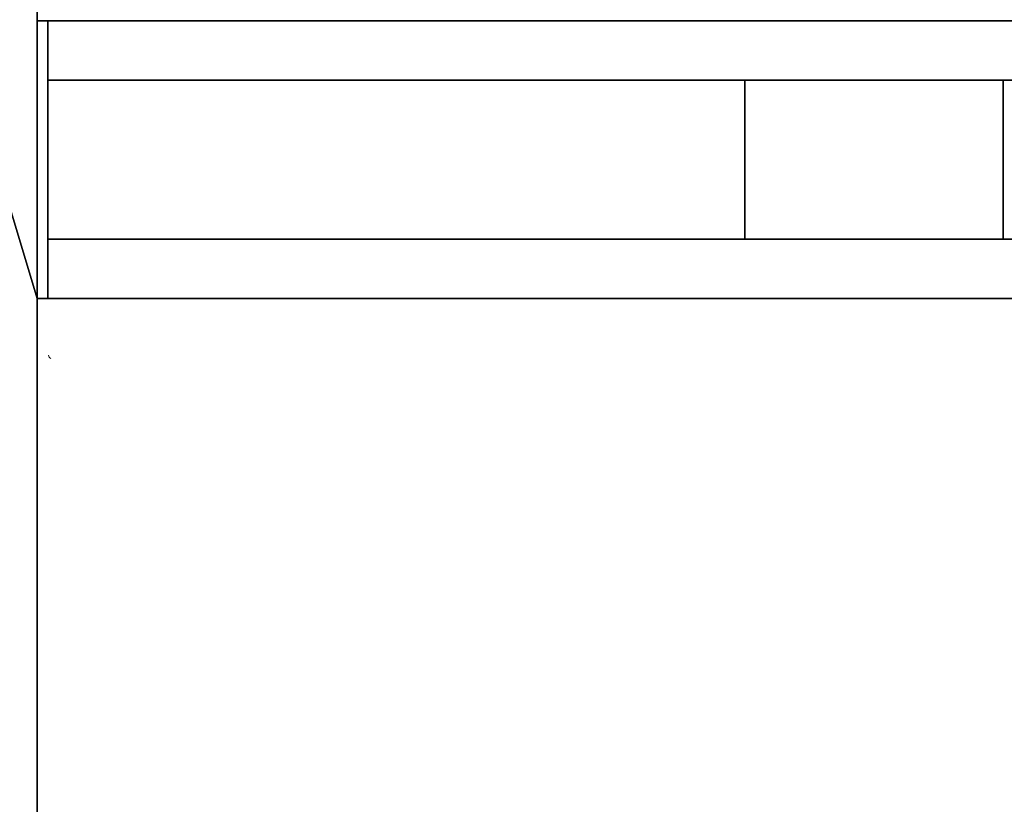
# Model space of a CAD drawing. Header units: millimetres. Extents: x -9005 to -7251, y 748 to 3051.
# Tile 30 of 256: x -8808 to -8560, y 2051 to 2249. Entities that reach past the tile are written whole.
import ezdxf

# ---------------------------------------------------------------- set-up
doc = ezdxf.new("R2010")
doc.units = ezdxf.units.MM
for name, color, linetype, lineweight in [('A-DOOR', 31, 'Continuous', 25), ('A-FLOR', 192, 'Continuous', 25), ('A-WALL', 113, 'Continuous', 25), ('I-WALL', 2, 'Continuous', 25), ('M-EQPM', 50, 'Continuous', 18)]:
    doc.layers.add(name, color=color, linetype=linetype, lineweight=lineweight)

# ---------------------------------------------------------------- blocks, each defined once
blk = doc.blocks.new('HC_Heat Pump_GM_Saunier Duval_GeniaSet TEK_IS_kit complet_2C - HA 10-7_2 STB-985960-3D GeniaSet R32 cas 1_00')
at = {"layer": 'M-EQPM'}
blk.add_arc((-296.7, -684.75), 0.8, 180, 257.7478, dxfattribs=at)
blk = doc.blocks.new('Va et vient simple - Panneau plein_GM - 0_55m x 2_40m-1393618-3D GeniaSet R32 cas 1_00')
at = {"layer": 'A-DOOR', "transparency": 33554496}
mesh = blk.add_polyface(dxfattribs=at)
corners = [(310, 20, 2435), (310, 20), (-310, 20), (-310, 20, 2435), (-69.5, 20, 2249.48), (-69.5, 20, 2256.98), (-134.5, 20, 2256.98), (-134.5, 20, 2249.48), (-69.5, 20, 2238.98), (-69.5, 20, 2246.48), (-134.5, 20, 2246.48), (-134.5, 20, 2238.98), (-69.5, 20, 2228.48), (-69.5, 20, 2235.98), (-134.5, 20, 2235.98), (-134.5, 20, 2228.48), (-69.5, 20, 2217.98), (-69.5, 20, 2225.48), (-134.5, 20, 2225.48), (-134.5, 20, 2217.98), (-69.5, 20, 2207.48), (-69.5, 20, 2214.98), (-134.5, 20, 2214.98), (-134.5, 20, 2207.48), (-69.5, 20, 2196.98), (-69.5, 20, 2204.48), (-134.5, 20, 2204.48), (-134.5, 20, 2196.98), (-69.5, 20, 2186.48), (-69.5, 20, 2193.98), (-134.5, 20, 2193.98), (-134.5, 20, 2186.48), (-1.5, 20, 2249.48), (-1.5, 20, 2256.98), (-66.5, 20, 2256.98), (-66.5, 20, 2249.48), (-1.5, 20, 2238.98), (-1.5, 20, 2246.48), (-66.5, 20, 2246.48), (-66.5, 20, 2238.98), (-1.5, 20, 2228.48), (-1.5, 20, 2235.98), (-66.5, 20, 2235.98), (-66.5, 20, 2228.48), (-1.5, 20, 2217.98), (-1.5, 20, 2225.48), (-66.5, 20, 2225.48), (-66.5, 20, 2217.98), (-1.5, 20, 2207.48), (-1.5, 20, 2214.98), (-66.5, 20, 2214.98), (-66.5, 20, 2207.48), (-1.5, 20, 2196.98), (-1.5, 20, 2204.48), (-66.5, 20, 2204.48), (-66.5, 20, 2196.98), (-1.5, 20, 2186.48), (-1.5, 20, 2193.98), (-66.5, 20, 2193.98), (-66.5, 20, 2186.48), (66.5, 20, 2249.48), (66.5, 20, 2256.98), (1.5, 20, 2256.98), (1.5, 20, 2249.48), (66.5, 20, 2238.98), (66.5, 20, 2246.48), (1.5, 20, 2246.48), (1.5, 20, 2238.98), (66.5, 20, 2228.48), (66.5, 20, 2235.98), (1.5, 20, 2235.98), (1.5, 20, 2228.48), (66.5, 20, 2217.98), (66.5, 20, 2225.48), (1.5, 20, 2225.48), (1.5, 20, 2217.98), (66.5, 20, 2207.48), (66.5, 20, 2214.98), (1.5, 20, 2214.98), (1.5, 20, 2207.48), (66.5, 20, 2196.98), (66.5, 20, 2204.48), (1.5, 20, 2204.48), (1.5, 20, 2196.98), (66.5, 20, 2186.48), (66.5, 20, 2193.98), (1.5, 20, 2193.98), (1.5, 20, 2186.48), (134.5, 20, 2249.48), (134.5, 20, 2256.98), (69.5, 20, 2256.98), (69.5, 20, 2249.48), (134.5, 20, 2238.98), (134.5, 20, 2246.48), (69.5, 20, 2246.48), (69.5, 20, 2238.98), (134.5, 20, 2228.48), (134.5, 20, 2235.98), (69.5, 20, 2235.98), (69.5, 20, 2228.48), (134.5, 20, 2217.98), (134.5, 20, 2225.48), (69.5, 20, 2225.48), (69.5, 20, 2217.98), (134.5, 20, 2207.48), (134.5, 20, 2214.98), (69.5, 20, 2214.98), (69.5, 20, 2207.48), (134.5, 20, 2196.98), (134.5, 20, 2204.48), (69.5, 20, 2204.48), (69.5, 20, 2196.98), (134.5, 20, 2186.48), (134.5, 20, 2193.98), (69.5, 20, 2193.98), (69.5, 20, 2186.48), (-69.5, 20, 163), (-69.5, 20, 170.5), (-134.5, 20, 170.5), (-134.5, 20, 163), (-69.5, 20, 152.5), (-69.5, 20, 160), (-134.5, 20, 160), (-134.5, 20, 152.5), (-69.5, 20, 142), (-69.5, 20, 149.5), (-134.5, 20, 149.5), (-134.5, 20, 142), (-69.5, 20, 131.5), (-69.5, 20, 139), (-134.5, 20, 139), (-134.5, 20, 131.5), (-69.5, 20, 121), (-69.5, 20, 128.5), (-134.5, 20, 128.5), (-134.5, 20, 121), (-69.5, 20, 110.5), (-69.5, 20, 118), (-134.5, 20, 118), (-134.5, 20, 110.5), (-69.5, 20, 100), (-69.5, 20, 107.5), (-134.5, 20, 107.5), (-134.5, 20, 100), (-1.5, 20, 163), (-1.5, 20, 170.5), (-66.5, 20, 170.5), (-66.5, 20, 163), (-1.5, 20, 152.5), (-1.5, 20, 160), (-66.5, 20, 160), (-66.5, 20, 152.5), (-1.5, 20, 142), (-1.5, 20, 149.5), (-66.5, 20, 149.5), (-66.5, 20, 142), (-1.5, 20, 131.5), (-1.5, 20, 139), (-66.5, 20, 139), (-66.5, 20, 131.5), (-1.5, 20, 121), (-1.5, 20, 128.5), (-66.5, 20, 128.5), (-66.5, 20, 121), (-1.5, 20, 110.5), (-1.5, 20, 118), (-66.5, 20, 118), (-66.5, 20, 110.5), (-1.5, 20, 100), (-1.5, 20, 107.5), (-66.5, 20, 107.5), (-66.5, 20, 100), (66.5, 20, 163), (66.5, 20, 170.5), (1.5, 20, 170.5), (1.5, 20, 163), (66.5, 20, 152.5), (66.5, 20, 160), (1.5, 20, 160), (1.5, 20, 152.5), (66.5, 20, 142), (66.5, 20, 149.5), (1.5, 20, 149.5), (1.5, 20, 142), (66.5, 20, 131.5), (66.5, 20, 139), (1.5, 20, 139), (1.5, 20, 131.5), (66.5, 20, 121), (66.5, 20, 128.5), (1.5, 20, 128.5), (1.5, 20, 121), (66.5, 20, 110.5), (66.5, 20, 118), (1.5, 20, 118), (1.5, 20, 110.5), (66.5, 20, 100), (66.5, 20, 107.5), (1.5, 20, 107.5), (1.5, 20, 100), (134.5, 20, 163), (134.5, 20, 170.5), (69.5, 20, 170.5), (69.5, 20, 163), (134.5, 20, 152.5), (134.5, 20, 160), (69.5, 20, 160), (69.5, 20, 152.5), (134.5, 20, 142), (134.5, 20, 149.5), (69.5, 20, 149.5), (69.5, 20, 142), (134.5, 20, 131.5), (134.5, 20, 139), (69.5, 20, 139), (69.5, 20, 131.5), (134.5, 20, 121), (134.5, 20, 128.5), (69.5, 20, 128.5), (69.5, 20, 121), (134.5, 20, 110.5), (134.5, 20, 118), (69.5, 20, 118), (69.5, 20, 110.5), (134.5, 20, 100), (134.5, 20, 107.5), (69.5, 20, 107.5), (69.5, 20, 100)]
mesh.append_faces([[corners[k] for k in face] for face in [(36, 42, 39), (126, 123, 125), (134, 131, 133), (83, 53, 82), (104, 109, 107), (179, 148, 178), (181, 210, 180), (205, 1, 204), (223, 192, 222), (218, 212, 217)]], dxfattribs={"vtx0": -1, "vtx1": -1})
mesh.append_faces([[corners[k] for k in face] for face in [(39, 13, 8, 38), (43, 17, 12, 42), (35, 9, 4, 34), (51, 25, 20, 50), (86, 57, 52), (119, 122, 2, 118), (127, 130, 2, 126), (123, 126, 2, 122), (120, 154, 125, 123), (128, 162, 133, 131), (135, 138, 2, 134), (131, 134, 2, 130), (150, 121, 116), (144, 175, 149, 147), (148, 179, 153, 151), (187, 161, 156, 186), (191, 165, 160, 190), (195, 169, 164, 194), (68, 102, 73, 71), (64, 98, 69, 67), (82, 48, 79, 81), (72, 106, 77, 75), (99, 102, 68), (101, 96, 0, 100), (110, 76, 107, 109), (105, 100, 0, 104), (202, 84, 115, 201), (211, 185, 180, 210), (215, 189, 184, 214), (219, 193, 188, 218), (209, 204, 1, 208), (213, 208, 1, 212), (217, 212, 1, 216), (221, 216, 1, 220), (225, 220, 1, 224), (173, 84, 202), (87, 174, 145)]], dxfattribs={"vtx0": -1, "vtx1": -1, "vtx2": -1})
mesh.append_faces([[corners[k] for k in face] for face in [(29, 24, 55, 58), (158, 129, 124, 155), (166, 137, 132, 163), (170, 141, 136, 167), (94, 65, 60, 91), (114, 85, 80, 111), (177, 172, 203, 206), (197, 192, 223, 226)]], dxfattribs={"vtx0": -1, "vtx1": -1, "vtx2": -1, "vtx3": -1})
mesh.append_faces([[corners[k] for k in face] for face in [(16, 47, 21, 22), (36, 70, 41, 42), (37, 32, 66, 67), (48, 82, 53, 54), (44, 78, 49, 50), (28, 59, 117, 118), (176, 207, 181, 182)]], dxfattribs={"vtx0": -1, "vtx1": -1, "vtx3": -1})
mesh.append_faces([[corners[k] for k in face] for face in [(10, 7, 4, 9), (14, 11, 8, 13), (18, 15, 12, 17), (26, 23, 20, 25), (30, 27, 24, 29), (3, 30, 31, 2), (22, 19, 16), (38, 35, 32, 37), (71, 40, 41, 70), (75, 44, 45, 74), (54, 51, 48), (24, 54, 55), (58, 55, 52, 57), (50, 47, 44), (79, 48, 49, 78), (87, 56, 57, 86), (151, 120, 121, 150), (155, 124, 125, 154), (2, 138, 139), (163, 132, 133, 162), (167, 136, 137, 166), (171, 140, 141, 170), (117, 146, 147, 116), (155, 157, 158), (129, 158, 159), (91, 60, 61, 90), (99, 68, 69, 98), (95, 64, 65, 94), (0, 61, 62, 3), (107, 76, 77, 106), (115, 84, 85, 114), (111, 80, 81, 110), (33, 62, 63), (97, 95, 92), (178, 175, 172, 177), (186, 183, 180, 185), (190, 187, 184, 189), (198, 195, 192, 197), (194, 191, 188, 193), (206, 203, 200, 205), (214, 211, 208, 213), (204, 209, 210), (226, 223, 220, 225), (222, 219, 216, 221)]], dxfattribs={"vtx0": -1, "vtx2": -1})
mesh.append_faces([[corners[k] for k in face] for face in [(3, 6, 7, 10), (3, 10, 11, 14), (3, 14, 15, 18), (38, 8, 9, 35), (42, 12, 13, 39), (3, 18, 19, 22), (3, 22, 23, 26), (3, 26, 27, 30), (50, 20, 21, 47), (54, 24, 25, 51), (2, 143, 140, 171), (147, 149, 150, 116), (151, 153, 154, 120), (178, 148, 149, 175), (157, 155, 152, 183), (186, 156, 157, 183), (190, 160, 161, 187), (194, 164, 165, 191), (198, 168, 169, 195), (2, 171, 168, 199), (71, 73, 74, 40), (67, 69, 70, 36), (75, 77, 78, 44), (81, 79, 76, 110), (95, 97, 98, 64), (0, 89, 90, 61), (0, 96, 97, 92), (0, 112, 113, 108), (0, 108, 109, 104), (201, 115, 112, 1), (222, 192, 193, 219), (214, 184, 185, 211)]], dxfattribs={"vtx0": -1, "vtx2": -1, "vtx3": -1})
mesh.append_faces([[corners[k] for k in face] for face in [(4, 5, 34), (36, 37, 67), (92, 93, 0), (102, 103, 73), (0, 1, 112), (198, 199, 168), (188, 189, 218)]], dxfattribs={"vtx1": -1, "vtx2": -1})
mesh.append_faces([[corners[k] for k in face] for face in [(5, 6, 3, 34), (43, 40, 46, 17), (45, 46, 40, 74), (33, 34, 3, 62), (52, 53, 83, 86), (59, 56, 146, 117), (32, 33, 63, 66), (31, 28, 118, 2), (128, 129, 159, 162), (142, 143, 2, 139), (145, 146, 56, 87), (72, 73, 103, 106), (88, 89, 0, 93), (179, 176, 182, 153), (207, 204, 210, 181), (200, 201, 1, 205), (215, 212, 218, 189), (227, 224, 1, 196)]], dxfattribs={"vtx1": -1, "vtx2": -1, "vtx3": -1})
mesh.append_faces([[corners[k] for k in face] for face in [(16, 17, 46, 47), (28, 29, 58, 59), (121, 122, 119, 116), (129, 130, 127, 124), (137, 138, 135, 132), (141, 142, 139, 136), (152, 153, 182, 183), (165, 166, 163, 160), (169, 170, 167, 164), (161, 162, 159, 156), (144, 145, 174, 175), (65, 66, 63, 60), (85, 86, 83, 80), (87, 84, 173, 174), (93, 94, 91, 88), (99, 96, 101, 102), (105, 106, 103, 100), (113, 114, 111, 108), (172, 173, 202, 203), (176, 177, 206, 207), (196, 197, 226, 227), (199, 196, 1, 2)]], dxfattribs={"vtx1": -1, "vtx3": -1})
mesh = blk.add_polyface(dxfattribs=at)
corners = [(-310, -20, 2435), (310, -20, 2435), (310, 20, 2435), (-310, 20, 2435)]
mesh.append_faces([[corners[k] for k in face] for face in [(0, 1, 2, 3)]])
mesh = blk.add_polyface(dxfattribs=at)
corners = [(310, -20), (-310, -20), (-310, 20), (310, 20)]
mesh.append_faces([[corners[k] for k in face] for face in [(0, 1, 2, 3)]])
mesh = blk.add_polyface(dxfattribs=at)
corners = [(69.5, -20, 2249.48), (134.5, -20, 2249.48), (134.5, 20, 2249.48), (69.5, 20, 2249.48)]
mesh.append_faces([[corners[k] for k in face] for face in [(0, 1, 2, 3)]])
mesh = blk.add_polyface(dxfattribs=at)
corners = [(69.5, -20, 2256.98), (69.5, -20, 2249.48), (69.5, 20, 2249.48), (69.5, 20, 2256.98)]
mesh.append_faces([[corners[k] for k in face] for face in [(0, 1, 2, 3)]])
mesh = blk.add_polyface(dxfattribs=at)
corners = [(134.5, -20, 2256.98), (69.5, -20, 2256.98), (69.5, 20, 2256.98), (134.5, 20, 2256.98)]
mesh.append_faces([[corners[k] for k in face] for face in [(0, 1, 2, 3)]])
mesh = blk.add_polyface(dxfattribs=at)
corners = [(69.5, -20, 2238.98), (134.5, -20, 2238.98), (134.5, 20, 2238.98), (69.5, 20, 2238.98)]
mesh.append_faces([[corners[k] for k in face] for face in [(0, 1, 2, 3)]])
mesh = blk.add_polyface(dxfattribs=at)
corners = [(69.5, -20, 2246.48), (69.5, -20, 2238.98), (69.5, 20, 2238.98), (69.5, 20, 2246.48)]
mesh.append_faces([[corners[k] for k in face] for face in [(0, 1, 2, 3)]])
mesh = blk.add_polyface(dxfattribs=at)
corners = [(134.5, -20, 2246.48), (69.5, -20, 2246.48), (69.5, 20, 2246.48), (134.5, 20, 2246.48)]
mesh.append_faces([[corners[k] for k in face] for face in [(0, 1, 2, 3)]])
mesh = blk.add_polyface(dxfattribs=at)
corners = [(69.5, -20, 2228.48), (134.5, -20, 2228.48), (134.5, 20, 2228.48), (69.5, 20, 2228.48)]
mesh.append_faces([[corners[k] for k in face] for face in [(0, 1, 2, 3)]])
mesh = blk.add_polyface(dxfattribs=at)
corners = [(69.5, -20, 2235.98), (69.5, -20, 2228.48), (69.5, 20, 2228.48), (69.5, 20, 2235.98)]
mesh.append_faces([[corners[k] for k in face] for face in [(0, 1, 2, 3)]])
mesh = blk.add_polyface(dxfattribs=at)
corners = [(134.5, -20, 2235.98), (69.5, -20, 2235.98), (69.5, 20, 2235.98), (134.5, 20, 2235.98)]
mesh.append_faces([[corners[k] for k in face] for face in [(0, 1, 2, 3)]])
mesh = blk.add_polyface(dxfattribs=at)
corners = [(69.5, -20, 2217.98), (134.5, -20, 2217.98), (134.5, 20, 2217.98), (69.5, 20, 2217.98)]
mesh.append_faces([[corners[k] for k in face] for face in [(0, 1, 2, 3)]])
mesh = blk.add_polyface(dxfattribs=at)
corners = [(69.5, -20, 2225.48), (69.5, -20, 2217.98), (69.5, 20, 2217.98), (69.5, 20, 2225.48)]
mesh.append_faces([[corners[k] for k in face] for face in [(0, 1, 2, 3)]])
mesh = blk.add_polyface(dxfattribs=at)
corners = [(134.5, -20, 2225.48), (69.5, -20, 2225.48), (69.5, 20, 2225.48), (134.5, 20, 2225.48)]
mesh.append_faces([[corners[k] for k in face] for face in [(0, 1, 2, 3)]])
mesh = blk.add_polyface(dxfattribs=at)
corners = [(69.5, -20, 2207.48), (134.5, -20, 2207.48), (134.5, 20, 2207.48), (69.5, 20, 2207.48)]
mesh.append_faces([[corners[k] for k in face] for face in [(0, 1, 2, 3)]])
mesh = blk.add_polyface(dxfattribs=at)
corners = [(69.5, -20, 2214.98), (69.5, -20, 2207.48), (69.5, 20, 2207.48), (69.5, 20, 2214.98)]
mesh.append_faces([[corners[k] for k in face] for face in [(0, 1, 2, 3)]])
mesh = blk.add_polyface(dxfattribs=at)
corners = [(134.5, -20, 2214.98), (69.5, -20, 2214.98), (69.5, 20, 2214.98), (134.5, 20, 2214.98)]
mesh.append_faces([[corners[k] for k in face] for face in [(0, 1, 2, 3)]])
mesh = blk.add_polyface(dxfattribs=at)
corners = [(69.5, -20, 2196.98), (134.5, -20, 2196.98), (134.5, 20, 2196.98), (69.5, 20, 2196.98)]
mesh.append_faces([[corners[k] for k in face] for face in [(0, 1, 2, 3)]])
mesh = blk.add_polyface(dxfattribs=at)
corners = [(69.5, -20, 2204.48), (69.5, -20, 2196.98), (69.5, 20, 2196.98), (69.5, 20, 2204.48)]
mesh.append_faces([[corners[k] for k in face] for face in [(0, 1, 2, 3)]])
mesh = blk.add_polyface(dxfattribs=at)
corners = [(134.5, -20, 2204.48), (69.5, -20, 2204.48), (69.5, 20, 2204.48), (134.5, 20, 2204.48)]
mesh.append_faces([[corners[k] for k in face] for face in [(0, 1, 2, 3)]])
mesh = blk.add_polyface(dxfattribs=at)
corners = [(69.5, -20, 2186.48), (134.5, -20, 2186.48), (134.5, 20, 2186.48), (69.5, 20, 2186.48)]
mesh.append_faces([[corners[k] for k in face] for face in [(0, 1, 2, 3)]])
mesh = blk.add_polyface(dxfattribs=at)
corners = [(69.5, -20, 2193.98), (69.5, -20, 2186.48), (69.5, 20, 2186.48), (69.5, 20, 2193.98)]
mesh.append_faces([[corners[k] for k in face] for face in [(0, 1, 2, 3)]])
mesh = blk.add_polyface(dxfattribs=at)
corners = [(134.5, -20, 2193.98), (69.5, -20, 2193.98), (69.5, 20, 2193.98), (134.5, 20, 2193.98)]
mesh.append_faces([[corners[k] for k in face] for face in [(0, 1, 2, 3)]])
mesh = blk.add_polyface(dxfattribs=at)
corners = [(69.5, -20, 163), (134.5, -20, 163), (134.5, 20, 163), (69.5, 20, 163)]
mesh.append_faces([[corners[k] for k in face] for face in [(0, 1, 2, 3)]])
mesh = blk.add_polyface(dxfattribs=at)
corners = [(69.5, -20, 170.5), (69.5, -20, 163), (69.5, 20, 163), (69.5, 20, 170.5)]
mesh.append_faces([[corners[k] for k in face] for face in [(0, 1, 2, 3)]])
mesh = blk.add_polyface(dxfattribs=at)
corners = [(134.5, -20, 170.5), (69.5, -20, 170.5), (69.5, 20, 170.5), (134.5, 20, 170.5)]
mesh.append_faces([[corners[k] for k in face] for face in [(0, 1, 2, 3)]])
mesh = blk.add_polyface(dxfattribs=at)
corners = [(69.5, -20, 152.5), (134.5, -20, 152.5), (134.5, 20, 152.5), (69.5, 20, 152.5)]
mesh.append_faces([[corners[k] for k in face] for face in [(0, 1, 2, 3)]])
mesh = blk.add_polyface(dxfattribs=at)
corners = [(69.5, -20, 160), (69.5, -20, 152.5), (69.5, 20, 152.5), (69.5, 20, 160)]
mesh.append_faces([[corners[k] for k in face] for face in [(0, 1, 2, 3)]])
mesh = blk.add_polyface(dxfattribs=at)
corners = [(134.5, -20, 160), (69.5, -20, 160), (69.5, 20, 160), (134.5, 20, 160)]
mesh.append_faces([[corners[k] for k in face] for face in [(0, 1, 2, 3)]])
mesh = blk.add_polyface(dxfattribs=at)
corners = [(69.5, -20, 142), (134.5, -20, 142), (134.5, 20, 142), (69.5, 20, 142)]
mesh.append_faces([[corners[k] for k in face] for face in [(0, 1, 2, 3)]])
mesh = blk.add_polyface(dxfattribs=at)
corners = [(69.5, -20, 149.5), (69.5, -20, 142), (69.5, 20, 142), (69.5, 20, 149.5)]
mesh.append_faces([[corners[k] for k in face] for face in [(0, 1, 2, 3)]])
mesh = blk.add_polyface(dxfattribs=at)
corners = [(134.5, -20, 149.5), (69.5, -20, 149.5), (69.5, 20, 149.5), (134.5, 20, 149.5)]
mesh.append_faces([[corners[k] for k in face] for face in [(0, 1, 2, 3)]])
mesh = blk.add_polyface(dxfattribs=at)
corners = [(69.5, -20, 131.5), (134.5, -20, 131.5), (134.5, 20, 131.5), (69.5, 20, 131.5)]
mesh.append_faces([[corners[k] for k in face] for face in [(0, 1, 2, 3)]])
mesh = blk.add_polyface(dxfattribs=at)
corners = [(69.5, -20, 139), (69.5, -20, 131.5), (69.5, 20, 131.5), (69.5, 20, 139)]
mesh.append_faces([[corners[k] for k in face] for face in [(0, 1, 2, 3)]])
mesh = blk.add_polyface(dxfattribs=at)
corners = [(134.5, -20, 139), (69.5, -20, 139), (69.5, 20, 139), (134.5, 20, 139)]
mesh.append_faces([[corners[k] for k in face] for face in [(0, 1, 2, 3)]])
mesh = blk.add_polyface(dxfattribs=at)
corners = [(69.5, -20, 121), (134.5, -20, 121), (134.5, 20, 121), (69.5, 20, 121)]
mesh.append_faces([[corners[k] for k in face] for face in [(0, 1, 2, 3)]])
mesh = blk.add_polyface(dxfattribs=at)
corners = [(69.5, -20, 128.5), (69.5, -20, 121), (69.5, 20, 121), (69.5, 20, 128.5)]
mesh.append_faces([[corners[k] for k in face] for face in [(0, 1, 2, 3)]])
mesh = blk.add_polyface(dxfattribs=at)
corners = [(134.5, -20, 128.5), (69.5, -20, 128.5), (69.5, 20, 128.5), (134.5, 20, 128.5)]
mesh.append_faces([[corners[k] for k in face] for face in [(0, 1, 2, 3)]])
mesh = blk.add_polyface(dxfattribs=at)
corners = [(69.5, -20, 110.5), (134.5, -20, 110.5), (134.5, 20, 110.5), (69.5, 20, 110.5)]
mesh.append_faces([[corners[k] for k in face] for face in [(0, 1, 2, 3)]])
mesh = blk.add_polyface(dxfattribs=at)
corners = [(69.5, -20, 118), (69.5, -20, 110.5), (69.5, 20, 110.5), (69.5, 20, 118)]
mesh.append_faces([[corners[k] for k in face] for face in [(0, 1, 2, 3)]])
mesh = blk.add_polyface(dxfattribs=at)
corners = [(134.5, -20, 118), (69.5, -20, 118), (69.5, 20, 118), (134.5, 20, 118)]
mesh.append_faces([[corners[k] for k in face] for face in [(0, 1, 2, 3)]])
mesh = blk.add_polyface(dxfattribs=at)
corners = [(69.5, -20, 100), (134.5, -20, 100), (134.5, 20, 100), (69.5, 20, 100)]
mesh.append_faces([[corners[k] for k in face] for face in [(0, 1, 2, 3)]])
mesh = blk.add_polyface(dxfattribs=at)
corners = [(69.5, -20, 107.5), (69.5, -20, 100), (69.5, 20, 100), (69.5, 20, 107.5)]
mesh.append_faces([[corners[k] for k in face] for face in [(0, 1, 2, 3)]])
mesh = blk.add_polyface(dxfattribs=at)
corners = [(134.5, -20, 107.5), (69.5, -20, 107.5), (69.5, 20, 107.5), (134.5, 20, 107.5)]
mesh.append_faces([[corners[k] for k in face] for face in [(0, 1, 2, 3)]])
mesh = blk.add_polyface(dxfattribs=at)
corners = [(134.5, -20, 2249.48), (134.5, -20, 2256.98), (134.5, 20, 2256.98), (134.5, 20, 2249.48)]
mesh.append_faces([[corners[k] for k in face] for face in [(0, 1, 2, 3)]])
mesh = blk.add_polyface(dxfattribs=at)
corners = [(134.5, -20, 2238.98), (134.5, -20, 2246.48), (134.5, 20, 2246.48), (134.5, 20, 2238.98)]
mesh.append_faces([[corners[k] for k in face] for face in [(0, 1, 2, 3)]])
mesh = blk.add_polyface(dxfattribs=at)
corners = [(134.5, -20, 2228.48), (134.5, -20, 2235.98), (134.5, 20, 2235.98), (134.5, 20, 2228.48)]
mesh.append_faces([[corners[k] for k in face] for face in [(0, 1, 2, 3)]])
mesh = blk.add_polyface(dxfattribs=at)
corners = [(134.5, -20, 2217.98), (134.5, -20, 2225.48), (134.5, 20, 2225.48), (134.5, 20, 2217.98)]
mesh.append_faces([[corners[k] for k in face] for face in [(0, 1, 2, 3)]])
mesh = blk.add_polyface(dxfattribs=at)
corners = [(134.5, -20, 2207.48), (134.5, -20, 2214.98), (134.5, 20, 2214.98), (134.5, 20, 2207.48)]
mesh.append_faces([[corners[k] for k in face] for face in [(0, 1, 2, 3)]])
mesh = blk.add_polyface(dxfattribs=at)
corners = [(134.5, -20, 2196.98), (134.5, -20, 2204.48), (134.5, 20, 2204.48), (134.5, 20, 2196.98)]
mesh.append_faces([[corners[k] for k in face] for face in [(0, 1, 2, 3)]])
mesh = blk.add_polyface(dxfattribs=at)
corners = [(134.5, -20, 2186.48), (134.5, -20, 2193.98), (134.5, 20, 2193.98), (134.5, 20, 2186.48)]
mesh.append_faces([[corners[k] for k in face] for face in [(0, 1, 2, 3)]])
mesh = blk.add_polyface(dxfattribs=at)
corners = [(134.5, -20, 163), (134.5, -20, 170.5), (134.5, 20, 170.5), (134.5, 20, 163)]
mesh.append_faces([[corners[k] for k in face] for face in [(0, 1, 2, 3)]])
mesh = blk.add_polyface(dxfattribs=at)
corners = [(134.5, -20, 152.5), (134.5, -20, 160), (134.5, 20, 160), (134.5, 20, 152.5)]
mesh.append_faces([[corners[k] for k in face] for face in [(0, 1, 2, 3)]])
mesh = blk.add_polyface(dxfattribs=at)
corners = [(134.5, -20, 142), (134.5, -20, 149.5), (134.5, 20, 149.5), (134.5, 20, 142)]
mesh.append_faces([[corners[k] for k in face] for face in [(0, 1, 2, 3)]])
mesh = blk.add_polyface(dxfattribs=at)
corners = [(134.5, -20, 131.5), (134.5, -20, 139), (134.5, 20, 139), (134.5, 20, 131.5)]
mesh.append_faces([[corners[k] for k in face] for face in [(0, 1, 2, 3)]])
mesh = blk.add_polyface(dxfattribs=at)
corners = [(134.5, -20, 121), (134.5, -20, 128.5), (134.5, 20, 128.5), (134.5, 20, 121)]
mesh.append_faces([[corners[k] for k in face] for face in [(0, 1, 2, 3)]])
mesh = blk.add_polyface(dxfattribs=at)
corners = [(134.5, -20, 110.5), (134.5, -20, 118), (134.5, 20, 118), (134.5, 20, 110.5)]
mesh.append_faces([[corners[k] for k in face] for face in [(0, 1, 2, 3)]])
mesh = blk.add_polyface(dxfattribs=at)
corners = [(134.5, -20, 100), (134.5, -20, 107.5), (134.5, 20, 107.5), (134.5, 20, 100)]
mesh.append_faces([[corners[k] for k in face] for face in [(0, 1, 2, 3)]])
mesh = blk.add_polyface(dxfattribs=at)
corners = [(310, -20, 2435), (310, -20), (310, 20), (310, 20, 2435)]
mesh.append_faces([[corners[k] for k in face] for face in [(0, 1, 2, 3)]])
mesh = blk.add_polyface(dxfattribs=at)
corners = [(310, -20, 2435), (-310, -20, 2435), (-310, -20), (310, -20), (-69.5, -20, 2249.48), (-134.5, -20, 2249.48), (-134.5, -20, 2256.98), (-69.5, -20, 2256.98), (-69.5, -20, 2238.98), (-134.5, -20, 2238.98), (-134.5, -20, 2246.48), (-69.5, -20, 2246.48), (-69.5, -20, 2228.48), (-134.5, -20, 2228.48), (-134.5, -20, 2235.98), (-69.5, -20, 2235.98), (-69.5, -20, 2217.98), (-134.5, -20, 2217.98), (-134.5, -20, 2225.48), (-69.5, -20, 2225.48), (-69.5, -20, 2207.48), (-134.5, -20, 2207.48), (-134.5, -20, 2214.98), (-69.5, -20, 2214.98), (-69.5, -20, 2196.98), (-134.5, -20, 2196.98), (-134.5, -20, 2204.48), (-69.5, -20, 2204.48), (-69.5, -20, 2186.48), (-134.5, -20, 2186.48), (-134.5, -20, 2193.98), (-69.5, -20, 2193.98), (-1.5, -20, 2249.48), (-66.5, -20, 2249.48), (-66.5, -20, 2256.98), (-1.5, -20, 2256.98), (-1.5, -20, 2238.98), (-66.5, -20, 2238.98), (-66.5, -20, 2246.48), (-1.5, -20, 2246.48), (-1.5, -20, 2228.48), (-66.5, -20, 2228.48), (-66.5, -20, 2235.98), (-1.5, -20, 2235.98), (-1.5, -20, 2217.98), (-66.5, -20, 2217.98), (-66.5, -20, 2225.48), (-1.5, -20, 2225.48), (-1.5, -20, 2207.48), (-66.5, -20, 2207.48), (-66.5, -20, 2214.98), (-1.5, -20, 2214.98), (-1.5, -20, 2196.98), (-66.5, -20, 2196.98), (-66.5, -20, 2204.48), (-1.5, -20, 2204.48), (-1.5, -20, 2186.48), (-66.5, -20, 2186.48), (-66.5, -20, 2193.98), (-1.5, -20, 2193.98), (66.5, -20, 2249.48), (1.5, -20, 2249.48), (1.5, -20, 2256.98), (66.5, -20, 2256.98), (66.5, -20, 2238.98), (1.5, -20, 2238.98), (1.5, -20, 2246.48), (66.5, -20, 2246.48), (66.5, -20, 2228.48), (1.5, -20, 2228.48), (1.5, -20, 2235.98), (66.5, -20, 2235.98), (66.5, -20, 2217.98), (1.5, -20, 2217.98), (1.5, -20, 2225.48), (66.5, -20, 2225.48), (66.5, -20, 2207.48), (1.5, -20, 2207.48), (1.5, -20, 2214.98), (66.5, -20, 2214.98), (66.5, -20, 2196.98), (1.5, -20, 2196.98), (1.5, -20, 2204.48), (66.5, -20, 2204.48), (66.5, -20, 2186.48), (1.5, -20, 2186.48), (1.5, -20, 2193.98), (66.5, -20, 2193.98), (134.5, -20, 2249.48), (69.5, -20, 2249.48), (69.5, -20, 2256.98), (134.5, -20, 2256.98), (134.5, -20, 2238.98), (69.5, -20, 2238.98), (69.5, -20, 2246.48), (134.5, -20, 2246.48), (134.5, -20, 2228.48), (69.5, -20, 2228.48), (69.5, -20, 2235.98), (134.5, -20, 2235.98), (134.5, -20, 2217.98), (69.5, -20, 2217.98), (69.5, -20, 2225.48), (134.5, -20, 2225.48), (134.5, -20, 2207.48), (69.5, -20, 2207.48), (69.5, -20, 2214.98), (134.5, -20, 2214.98), (134.5, -20, 2196.98), (69.5, -20, 2196.98), (69.5, -20, 2204.48), (134.5, -20, 2204.48), (134.5, -20, 2186.48), (69.5, -20, 2186.48), (69.5, -20, 2193.98), (134.5, -20, 2193.98), (-69.5, -20, 163), (-134.5, -20, 163), (-134.5, -20, 170.5), (-69.5, -20, 170.5), (-69.5, -20, 152.5), (-134.5, -20, 152.5), (-134.5, -20, 160), (-69.5, -20, 160), (-69.5, -20, 142), (-134.5, -20, 142), (-134.5, -20, 149.5), (-69.5, -20, 149.5), (-69.5, -20, 131.5), (-134.5, -20, 131.5), (-134.5, -20, 139), (-69.5, -20, 139), (-69.5, -20, 121), (-134.5, -20, 121), (-134.5, -20, 128.5), (-69.5, -20, 128.5), (-69.5, -20, 110.5), (-134.5, -20, 110.5), (-134.5, -20, 118), (-69.5, -20, 118), (-69.5, -20, 100), (-134.5, -20, 100), (-134.5, -20, 107.5), (-69.5, -20, 107.5), (-1.5, -20, 163), (-66.5, -20, 163), (-66.5, -20, 170.5), (-1.5, -20, 170.5), (-1.5, -20, 152.5), (-66.5, -20, 152.5), (-66.5, -20, 160), (-1.5, -20, 160), (-1.5, -20, 142), (-66.5, -20, 142), (-66.5, -20, 149.5), (-1.5, -20, 149.5), (-1.5, -20, 131.5), (-66.5, -20, 131.5), (-66.5, -20, 139), (-1.5, -20, 139), (-1.5, -20, 121), (-66.5, -20, 121), (-66.5, -20, 128.5), (-1.5, -20, 128.5), (-1.5, -20, 110.5), (-66.5, -20, 110.5), (-66.5, -20, 118), (-1.5, -20, 118), (-1.5, -20, 100), (-66.5, -20, 100), (-66.5, -20, 107.5), (-1.5, -20, 107.5), (66.5, -20, 163), (1.5, -20, 163), (1.5, -20, 170.5), (66.5, -20, 170.5), (66.5, -20, 152.5), (1.5, -20, 152.5), (1.5, -20, 160), (66.5, -20, 160), (66.5, -20, 142), (1.5, -20, 142), (1.5, -20, 149.5), (66.5, -20, 149.5), (66.5, -20, 131.5), (1.5, -20, 131.5), (1.5, -20, 139), (66.5, -20, 139), (66.5, -20, 121), (1.5, -20, 121), (1.5, -20, 128.5), (66.5, -20, 128.5), (66.5, -20, 110.5), (1.5, -20, 110.5), (1.5, -20, 118), (66.5, -20, 118), (66.5, -20, 100), (1.5, -20, 100), (1.5, -20, 107.5), (66.5, -20, 107.5), (134.5, -20, 163), (69.5, -20, 163), (69.5, -20, 170.5), (134.5, -20, 170.5), (134.5, -20, 152.5), (69.5, -20, 152.5), (69.5, -20, 160), (134.5, -20, 160), (134.5, -20, 142), (69.5, -20, 142), (69.5, -20, 149.5), (134.5, -20, 149.5), (134.5, -20, 131.5), (69.5, -20, 131.5), (69.5, -20, 139), (134.5, -20, 139), (134.5, -20, 121), (69.5, -20, 121), (69.5, -20, 128.5), (134.5, -20, 128.5), (134.5, -20, 110.5), (69.5, -20, 110.5), (69.5, -20, 118), (134.5, -20, 118), (134.5, -20, 100), (69.5, -20, 100), (69.5, -20, 107.5), (134.5, -20, 107.5)]
mesh.append_faces([[corners[k] for k in face] for face in [(70, 40, 69), (211, 204, 210), (219, 212, 218), (52, 82, 55), (32, 62, 35), (21, 26, 20), (154, 127, 153), (122, 2, 121), (136, 165, 139), (135, 129, 134)]], dxfattribs={"vtx0": -1, "vtx1": -1})
mesh.append_faces([[corners[k] for k in face] for face in [(64, 98, 93, 67), (68, 102, 97, 71), (60, 94, 89, 63), (76, 110, 105, 79), (59, 86, 81), (200, 207, 3, 203), (208, 215, 3, 211), (204, 211, 3, 207), (205, 183, 210, 204), (213, 191, 218, 212), (216, 223, 3, 219), (212, 219, 3, 215), (179, 206, 201), (173, 144, 178, 172), (177, 148, 182, 176), (156, 190, 185, 159), (160, 194, 189, 163), (164, 198, 193, 167), (41, 19, 46, 40), (37, 15, 42, 36), (55, 77, 48, 54), (45, 23, 50, 44), (12, 19, 41), (18, 13, 1, 17), (27, 49, 20, 26), (22, 17, 1, 21), (119, 57, 28, 118), (124, 158, 153, 127), (128, 162, 157, 131), (132, 166, 161, 135), (126, 121, 2, 125), (130, 125, 2, 129), (134, 129, 2, 133), (138, 133, 2, 137), (142, 137, 2, 141), (146, 57, 119), (56, 147, 85)]], dxfattribs={"vtx0": -1, "vtx1": -1, "vtx2": -1})
mesh.append_faces([[corners[k] for k in face] for face in [(114, 109, 80, 87), (187, 214, 209, 180), (195, 222, 217, 188), (199, 226, 221, 192), (11, 38, 33, 4), (31, 58, 53, 24), (150, 145, 116, 123), (170, 165, 136, 143)]], dxfattribs={"vtx0": -1, "vtx1": -1, "vtx2": -1, "vtx3": -1})
mesh.append_faces([[corners[k] for k in face] for face in [(101, 72, 106, 107), (61, 39, 66, 67), (70, 65, 43, 40), (77, 55, 82, 83), (73, 51, 78, 79), (113, 84, 202, 203), (149, 120, 154, 155)]], dxfattribs={"vtx0": -1, "vtx1": -1, "vtx3": -1})
mesh.append_faces([[corners[k] for k in face] for face in [(95, 88, 89, 94), (99, 92, 93, 98), (103, 96, 97, 102), (111, 104, 105, 110), (115, 108, 109, 114), (0, 115, 112, 3), (107, 100, 101), (71, 64, 65, 70), (44, 73, 74, 47), (36, 65, 66, 39), (83, 76, 77), (109, 83, 80), (87, 80, 81, 86), (79, 72, 73), (48, 77, 78, 51), (56, 85, 86, 59), (176, 205, 206, 179), (180, 209, 210, 183), (3, 223, 220), (188, 217, 218, 191), (192, 221, 222, 195), (196, 225, 226, 199), (202, 175, 172, 201), (180, 186, 187), (214, 187, 184), (4, 33, 34, 7), (12, 41, 42, 15), (8, 37, 38, 11), (1, 34, 35, 0), (20, 49, 50, 23), (28, 57, 58, 31), (24, 53, 54, 27), (14, 8, 9), (151, 144, 145, 150), (159, 152, 153, 158), (163, 156, 157, 162), (171, 164, 165, 170), (167, 160, 161, 166), (123, 116, 117, 122), (131, 124, 125, 130), (121, 126, 127), (143, 136, 137, 142), (139, 132, 133, 138)]], dxfattribs={"vtx0": -1, "vtx2": -1})
mesh.append_faces([[corners[k] for k in face] for face in [(0, 91, 88, 95), (0, 95, 92, 99), (0, 99, 96, 103), (67, 93, 94, 60), (71, 97, 98, 64), (0, 103, 100, 107), (0, 107, 104, 111), (0, 111, 108, 115), (79, 105, 106, 72), (83, 109, 110, 76), (3, 224, 225, 196), (172, 178, 179, 201), (176, 182, 183, 205), (151, 177, 178, 144), (186, 180, 181, 152), (159, 185, 186, 152), (163, 189, 190, 156), (167, 193, 194, 160), (171, 197, 198, 164), (3, 196, 197, 168), (40, 46, 47, 69), (36, 42, 43, 65), (44, 50, 51, 73), (54, 48, 49, 27), (8, 14, 15, 37), (1, 6, 7, 34), (1, 13, 14, 9), (1, 29, 30, 25), (1, 25, 26, 21), (118, 28, 29, 2), (139, 165, 166, 132), (131, 157, 158, 124)]], dxfattribs={"vtx0": -1, "vtx2": -1, "vtx3": -1})
mesh.append_faces([[corners[k] for k in face] for face in [(89, 90, 63), (60, 61, 67), (9, 10, 1), (19, 16, 46), (1, 2, 29), (151, 148, 177), (171, 168, 197), (161, 162, 135)]], dxfattribs={"vtx1": -1, "vtx2": -1})
mesh.append_faces([[corners[k] for k in face] for face in [(90, 91, 0, 63), (68, 69, 75, 102), (74, 75, 69, 47), (62, 63, 0, 35), (81, 82, 52, 59), (84, 85, 175, 202), (61, 62, 32, 39), (112, 113, 203, 3), (213, 214, 184, 191), (227, 224, 3, 220), (174, 175, 85, 147), (45, 46, 16, 23), (5, 6, 1, 10), (148, 149, 155, 182), (120, 121, 127, 154), (117, 118, 2, 122), (128, 129, 135, 162), (140, 141, 2, 169)]], dxfattribs={"vtx1": -1, "vtx2": -1, "vtx3": -1})
mesh.append_faces([[corners[k] for k in face] for face in [(101, 102, 75, 72), (113, 114, 87, 84), (206, 207, 200, 201), (214, 215, 208, 209), (222, 223, 216, 217), (226, 227, 220, 221), (181, 182, 155, 152), (194, 195, 188, 189), (198, 199, 192, 193), (190, 191, 184, 185), (173, 174, 147, 144), (38, 39, 32, 33), (58, 59, 52, 53), (56, 57, 146, 147), (10, 11, 4, 5), (12, 13, 18, 19), (22, 23, 16, 17), (30, 31, 24, 25), (145, 146, 119, 116), (149, 150, 123, 120), (169, 170, 143, 140), (168, 169, 2, 3)]], dxfattribs={"vtx1": -1, "vtx3": -1})

msp = doc.modelspace()

# ---------------------------------------------------------------- block references
at = {"layer": 'A-DOOR', "transparency": 33554496, "rotation": 180}
msp.add_blockref('Va et vient simple - Panneau plein_GM - 0_55m x 2_40m-1393618-3D GeniaSet R32 cas 1_00', (-8490.96, 2213.78), dxfattribs=at)
at = {"layer": 'M-EQPM'}
msp.add_blockref('HC_Heat Pump_GM_Saunier Duval_GeniaSet TEK_IS_kit complet_2C - HA 10-7_2 STB-985960-3D GeniaSet R32 cas 1_00', (-8503.26, 2849.28), dxfattribs=at)

# ---------------------------------------------------------------- meshes
at = {"layer": 'A-FLOR'}
mesh = msp.add_polyface(dxfattribs=at)
corners = [(-8803.57, 747.95, -250), (-8803.57, 2849.53, -250), (-7251.49, 2849.53, -250), (-7251.49, 747.95, -250)]
mesh.append_faces([[corners[k] for k in face] for face in [(2, 3, 0, 1)]])
mesh = msp.add_polyface(dxfattribs=at)
corners = [(-7251.49, 747.95), (-7251.49, 2849.53), (-8803.57, 2849.53), (-8803.57, 747.95)]
mesh.append_faces([[corners[k] for k in face] for face in [(1, 2, 3, 0)]])
mesh = msp.add_polyface(dxfattribs=at)
corners = [(-8803.57, 2849.53, -250), (-8803.57, 747.95, -250), (-8803.57, 747.95), (-8803.57, 2849.53)]
mesh.append_faces([[corners[k] for k in face] for face in [(3, 0, 1, 2)]])
at = {"layer": 'A-WALL'}
mesh = msp.add_polyface(dxfattribs=at)
corners = [(-9004.57, 747.95, -600), (-9004.57, 2849.53, -600), (-8803.57, 2849.53, -600), (-8803.57, 747.95, -600)]
mesh.append_faces([[corners[k] for k in face] for face in [(3, 0, 1, 2)]])
mesh = msp.add_polyface(dxfattribs=at)
corners = [(-9004.57, 2849.53, 2500), (-9004.57, 747.95, 2500), (-8803.57, 747.95, 2500), (-8803.57, 2178.78, 2500), (-8803.57, 2248.78, 2500), (-8803.57, 2849.53, 2500)]
mesh.append_faces([[corners[k] for k in face] for face in [(3, 0, 1, 2), (0, 3, 4, 5)]], dxfattribs={"vtx0": -1})
mesh = msp.add_polyface(dxfattribs=at)
corners = [(-8803.57, 747.95, -600), (-8803.57, 2849.53, -600), (-8803.57, 2849.53, -250), (-8803.57, 2849.53), (-8803.57, 2849.53, 2500), (-8803.57, 2248.78, 2500), (-8803.57, 2178.78, 2500), (-8803.57, 747.95, 2500), (-8803.57, 747.95), (-8803.57, 747.95, -250)]
mesh.append_faces([[corners[k] for k in face] for face in [(2, 0, 1)]], dxfattribs={"vtx0": -1})
mesh.append_faces([[corners[k] for k in face] for face in [(7, 8, 6)]], dxfattribs={"vtx1": -1})
mesh.append_faces([[corners[k] for k in face] for face in [(8, 9, 3, 6)]], dxfattribs={"vtx1": -1, "vtx2": -1, "vtx3": -1})
mesh.append_faces([[corners[k] for k in face] for face in [(9, 0, 2, 3)]], dxfattribs={"vtx1": -1, "vtx3": -1})
mesh.append_faces([[corners[k] for k in face] for face in [(3, 4, 5, 6)]], dxfattribs={"vtx3": -1})
at = {"layer": 'I-WALL'}
mesh = msp.add_polyface(dxfattribs=at)
corners = [(-8803.57, 2248.78, 2500), (-8140.96, 2248.78, 2500), (-8140.96, 2248.78, 2435), (-8800.96, 2248.78, 2435), (-8800.96, 2248.78), (-8803.57, 2248.78)]
mesh.append_faces([[corners[k] for k in face] for face in [(5, 0, 3, 4)]], dxfattribs={"vtx1": -1})
mesh.append_faces([[corners[k] for k in face] for face in [(1, 2, 3, 0)]], dxfattribs={"vtx2": -1})
mesh = msp.add_polyface(dxfattribs=at)
corners = [(-8803.57, 2178.78), (-8803.57, 2248.78), (-8800.96, 2248.78), (-8800.96, 2178.78)]
mesh.append_faces([[corners[k] for k in face] for face in [(1, 2, 3, 0)]])
mesh = msp.add_polyface(dxfattribs=at)
corners = [(-8140.96, 2248.78, 2500), (-8803.57, 2248.78, 2500), (-8803.57, 2178.78, 2500), (-8140.96, 2178.78, 2500)]
mesh.append_faces([[corners[k] for k in face] for face in [(3, 0, 1, 2)]])
mesh = msp.add_polyface(dxfattribs=at)
corners = [(-8803.57, 2248.78, 2500), (-8803.57, 2248.78), (-8803.57, 2178.78), (-8803.57, 2178.78, 2500)]
mesh.append_faces([[corners[k] for k in face] for face in [(2, 3, 0, 1)]])
mesh = msp.add_polyface(dxfattribs=at)
corners = [(-8800.96, 2248.78, 2435), (-8800.96, 2178.78, 2435), (-8800.96, 2178.78), (-8800.96, 2248.78)]
mesh.append_faces([[corners[k] for k in face] for face in [(3, 0, 1, 2)]])
mesh = msp.add_polyface(dxfattribs=at)
corners = [(-8800.96, 2178.78, 2435), (-8800.96, 2248.78, 2435), (-8140.96, 2248.78, 2435), (-8140.96, 2178.78, 2435)]
mesh.append_faces([[corners[k] for k in face] for face in [(0, 1, 2, 3)]])
mesh = msp.add_polyface(dxfattribs=at)
corners = [(-8140.96, 2178.78, 2500), (-8803.57, 2178.78, 2500), (-8803.57, 2178.78), (-8800.96, 2178.78), (-8800.96, 2178.78, 2435), (-8140.96, 2178.78, 2435)]
mesh.append_faces([[corners[k] for k in face] for face in [(4, 1, 2, 3)]], dxfattribs={"vtx0": -1})
mesh.append_faces([[corners[k] for k in face] for face in [(4, 5, 0, 1)]], dxfattribs={"vtx3": -1})

doc.saveas('drawing.dxf')
